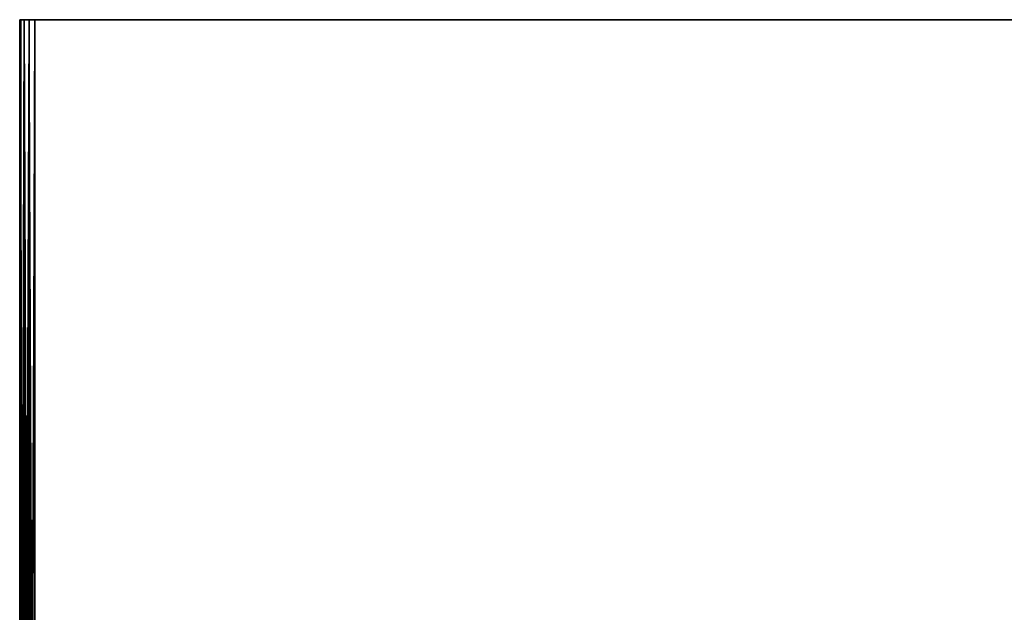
# Model space of a CAD drawing. Extents: x 0.01 to 1.98, y 0.03 to 2.78.
# Tile 30 of 39: x 0.01 to 1.29, y 2.01 to 2.78. Entities that reach past the tile are written whole.
import ezdxf

# ---------------------------------------------------------------- set-up
doc = ezdxf.new("R2010")
doc.units = 0
doc.header["$MEASUREMENT"] = 0
doc.layers.get('0').update_dxf_attribs({"color": 13, "linetype": 'CONTINUOUS'})

# ---------------------------------------------------------------- blocks, each defined once
blk = doc.blocks.new('NATALIE-10724-10723_C_STL_')
at = {"color": 0}
for p, q in [((0.0106, 1.0526, 1.3651), (0.0106, 2.7849, 1.3651)), ((0.0106, 2.7849, 1.3651), (0.0106, 2.7849, 0.0265)), ((0.0106, 2.7849, 0.0265), (0.0106, 1.0526, 0.0265)), ((0.0121, 2.7849, 0.019), (0.0106, 2.7849, 0.0265)), ((0.0106, 2.7849, 1.3651), (0.0106, 2.7849, 0.0265)), ((0.0106, 2.7849, 1.3651), (0.0121, 2.7849, 1.3727)), ((0.0121, 2.7849, 0.019), (0.0106, 2.7849, 0.0265)), ((0.0123, 1.0526, 0.0185), (0.0106, 2.7849, 0.0265)), ((0.0117, 1.0526, 0.02), (0.0106, 2.7849, 0.0265)), ((0.0123, 1.0526, 0.0185), (0.0106, 2.7849, 0.0265)), ((0.0117, 1.0526, 0.02), (0.0106, 2.7849, 0.0265)), ((0.0107, 1.0526, 0.0249), (0.0106, 2.7849, 0.0265)), ((0.0107, 1.0526, 0.0249), (0.0106, 2.7849, 0.0265)), ((0.0106, 2.7849, 0.0265), (0.0106, 1.0526, 0.0265)), ((0.0106, 1.0526, 1.3651), (0.0106, 2.7849, 1.3651)), ((0.0106, 1.0526, 1.3651), (0.0121, 2.7849, 1.3727)), ((0.0106, 2.7849, 1.3651), (0.0121, 2.7849, 1.3727)), ((0.0106, 1.0526, 1.3651), (0.0121, 2.7849, 1.3727)), ((0.0112, 1.0526, 1.37), (0.0121, 2.7849, 1.3727)), ((0.0112, 1.0526, 1.37), (0.0121, 2.7849, 1.3727)), ((0.0117, 1.0526, 1.3716), (0.0121, 2.7849, 1.3727)), ((0.0117, 1.0526, 1.3716), (0.0121, 2.7849, 1.3727)), ((0.0164, 2.7849, 0.0126), (0.0121, 2.7849, 0.019)), ((0.0121, 2.7849, 1.3727), (0.0164, 2.7849, 1.379)), ((0.0121, 2.7849, 0.019), (0.0123, 1.0526, 0.0185)), ((0.016, 1.0525, 0.013), (0.0121, 2.7849, 0.019)), ((0.0164, 2.7849, 0.0126), (0.0121, 2.7849, 0.019)), ((0.016, 1.0525, 0.013), (0.0121, 2.7849, 0.019)), ((0.0149, 1.0526, 0.0142), (0.0121, 2.7849, 0.019)), ((0.0149, 1.0526, 0.0142), (0.0121, 2.7849, 0.019)), ((0.0121, 2.7849, 0.019), (0.0123, 1.0526, 0.0185)), ((0.0121, 1.0526, 1.3727), (0.0121, 2.7849, 1.3727)), ((0.0121, 1.0526, 1.3727), (0.0121, 2.7849, 1.3727)), ((0.0121, 1.0526, 1.3727), (0.0164, 2.7849, 1.379)), ((0.0121, 2.7849, 1.3727), (0.0164, 2.7849, 1.379)), ((0.0121, 1.0526, 1.3727), (0.0164, 2.7849, 1.379)), ((0.0139, 1.0526, 1.3761), (0.0164, 2.7849, 1.379)), ((0.0139, 1.0526, 1.3761), (0.0164, 2.7849, 1.379)), ((0.0164, 2.7849, 1.379), (0.0149, 1.0526, 1.3774)), ((0.0164, 2.7849, 1.379), (0.0149, 1.0526, 1.3774)), ((0.016, 1.0525, 0.013), (0.0164, 2.7849, 0.0126)), ((0.016, 1.0525, 0.013), (0.0164, 2.7849, 0.0126)), ((0.0228, 2.7849, 0.0084), (0.0164, 2.7849, 0.0126)), ((0.0164, 2.7849, 1.379), (0.0228, 2.7849, 1.3833)), ((0.0199, 1.0525, 0.0099), (0.0164, 2.7849, 0.0126)), ((0.0164, 2.7849, 0.0126), (0.0213, 1.0524, 0.009)), ((0.0199, 1.0525, 0.0099), (0.0164, 2.7849, 0.0126)), ((0.0164, 2.7849, 0.0126), (0.0213, 1.0524, 0.009)), ((0.0164, 2.7849, 0.0126), (0.0228, 1.0524, 0.0084)), ((0.0164, 2.7849, 0.0126), (0.0228, 1.0524, 0.0084)), ((0.0228, 2.7849, 0.0084), (0.0164, 2.7849, 0.0126)), ((0.0164, 1.0525, 1.379), (0.0164, 2.7849, 1.379)), ((0.0164, 1.0525, 1.379), (0.0164, 2.7849, 1.379)), ((0.0164, 1.0525, 1.379), (0.0228, 2.7849, 1.3833)), ((0.0164, 2.7849, 1.379), (0.0228, 2.7849, 1.3833)), ((0.0164, 1.0525, 1.379), (0.0228, 2.7849, 1.3833)), ((0.0185, 1.0525, 1.3809), (0.0228, 2.7849, 1.3833)), ((0.0185, 1.0525, 1.3809), (0.0228, 2.7849, 1.3833)), ((0.0228, 2.7849, 1.3833), (0.0199, 1.0525, 1.3818)), ((0.0228, 2.7849, 1.3833), (0.0199, 1.0525, 1.3818)), ((0.0228, 2.7849, 1.3833), (0.0303, 2.7849, 1.3848)), ((0.0303, 2.7849, 0.0069), (0.0228, 2.7849, 0.0084)), ((0.0228, 2.7849, 0.0084), (0.0228, 1.0524, 0.0084)), ((0.0228, 2.7849, 0.0084), (0.0228, 1.0524, 0.0084)), ((0.0228, 2.7849, 0.0084), (0.026, 1.0523, 0.0073)), ((0.0303, 1.0522, 0.0069), (0.0228, 2.7849, 0.0084)), ((0.0303, 2.7849, 0.0069), (0.0228, 2.7849, 0.0084)), ((0.0303, 1.0522, 0.0069), (0.0228, 2.7849, 0.0084)), ((0.0228, 2.7849, 0.0084), (0.026, 1.0523, 0.0073)), ((0.0303, 2.7849, 1.3848), (0.0228, 1.0524, 1.3833)), ((0.0303, 2.7849, 1.3848), (0.0228, 1.0524, 1.3833)), ((0.0228, 2.7849, 1.3833), (0.0303, 2.7849, 1.3848)), ((0.0228, 2.7849, 1.3833), (0.0228, 1.0524, 1.3833)), ((0.0228, 2.7849, 1.3833), (0.0228, 1.0524, 1.3833)), ((0.0243, 1.0524, 1.3839), (0.0303, 2.7849, 1.3848)), ((0.0243, 1.0524, 1.3839), (0.0303, 2.7849, 1.3848)), ((0.026, 1.0523, 1.3843), (0.0303, 2.7849, 1.3848)), ((0.026, 1.0523, 1.3843), (0.0303, 2.7849, 1.3848)), ((0.0303, 2.7849, 1.3848), (1.9594, 2.7849, 1.3848)), ((1.9594, 2.7849, 0.0069), (0.0303, 2.7849, 0.0069)), ((0.0303, 2.7849, 1.3848), (1.9594, 2.7849, 1.3848)), ((0.0303, 2.7849, 1.3848), (0.0303, 1.0522, 1.3848)), ((0.0303, 1.0522, 0.0069), (0.0303, 2.7849, 0.0069)), ((1.9594, 2.7849, 0.0069), (0.0303, 2.7849, 0.0069)), ((0.0303, 1.0522, 0.0069), (0.0303, 2.7849, 0.0069)), ((0.0303, 2.7849, 1.3848), (0.0303, 1.0522, 1.3848))]:
    blk.add_line(p, q, dxfattribs=at)

msp = doc.modelspace()

# ---------------------------------------------------------------- block references
at = {"color": 0}
msp.add_blockref('NATALIE-10724-10723_C_STL_', (0, 0), dxfattribs=at)

doc.saveas('drawing.dxf')
